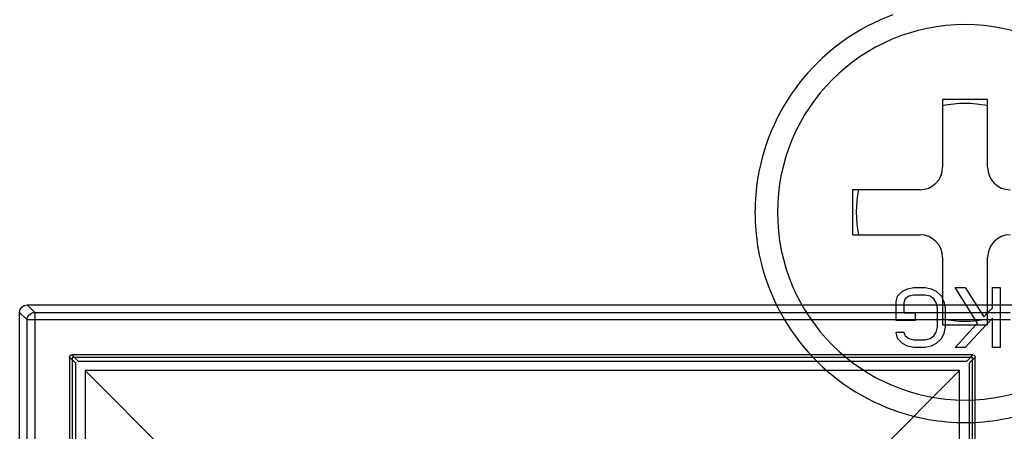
# Model space of a CAD drawing. Header units: millimetres. Extents: x 0 to 1524, y 0 to 1016.
# Tile 134 of 256: x 672.39 to 685.52, y 402.02 to 407.5. Entities that reach past the tile are written whole.
import ezdxf

# ---------------------------------------------------------------- set-up
doc = ezdxf.new("R2010")
doc.units = ezdxf.units.MM
doc.header["$LTSCALE"] = 83.82
doc.layers.get('0').update_dxf_attribs({"linetype": 'CONTINUOUS'})
doc.layers.add('02___PRT_ALL_AXES', color=7, linetype='CONTINUOUS')
doc.layers.add('03___PRT_ALL_CURVES', color=7, linetype='CONTINUOUS')

msp = doc.modelspace()

# ---------------------------------------------------------------- linework, layer by layer
at = {"color": 7, "linetype": 'CONTINUOUS'}
for p, q in [((684.694, 406.44), (684.694, 405.54)), ((685.294, 406.44), (684.694, 406.44)), ((685.294, 405.54), (685.294, 406.44)), ((684.394, 405.24), (683.494, 405.24)), ((683.494, 405.24), (683.494, 404.64)), ((683.494, 404.64), (684.394, 404.64)), ((684.694, 404.34), (684.694, 403.44)), ((685.294, 403.44), (685.294, 404.34)), ((684.694, 403.44), (685.294, 403.44)), ((673.142, 402.929), (673.059, 403.012)), ((673.089, 403.042), (673.172, 402.959)), ((673.094, 403.007), (673.094, 391.007)), ((685.094, 403.007), (673.094, 403.007)), ((685.017, 402.959), (685.099, 403.042)), ((685.129, 403.012), (685.047, 402.929)), ((685.094, 391.007), (685.094, 403.007)), ((673.142, 391.084), (673.142, 402.929)), ((673.172, 402.959), (685.017, 402.959)), ((685.047, 402.929), (685.047, 391.084))]:
    msp.add_line(p, q, dxfattribs=at)
at = {"color": 6, "linetype": 'CONTINUOUS'}
for p, q in [((672.494, 403.707), (685.694, 403.707)), ((672.594, 403.607), (672.494, 403.707)), ((672.394, 403.607), (672.494, 403.507)), ((672.394, 390.407), (672.394, 403.607)), ((672.594, 403.607), (685.595, 403.607)), ((672.494, 390.506), (672.494, 403.507)), ((672.594, 403.507), (672.594, 390.506)), ((685.595, 403.507), (672.594, 403.507)), ((673.059, 403.012), (673.059, 391.002)), ((685.099, 403.042), (673.089, 403.042)), ((685.129, 391.002), (685.129, 403.012)), ((673.269, 402.832), (674.769, 401.332)), ((684.919, 402.832), (673.269, 402.832)), ((673.269, 402.832), (673.269, 391.182)), ((683.419, 401.332), (684.919, 402.832)), ((684.919, 391.182), (684.919, 402.832))]:
    msp.add_line(p, q, dxfattribs=at)
for points in [[(672.394, 403.607), (672.402, 403.645), (672.424, 403.677), (672.456, 403.699), (672.494, 403.707)], [(672.494, 403.507), (672.496, 403.529), (672.504, 403.55), (672.516, 403.569), (672.532, 403.585), (672.55, 403.597), (672.572, 403.605), (672.594, 403.607)], [(672.594, 403.607), (672.594, 403.604), (672.594, 403.596), (672.594, 403.584), (672.594, 403.569), (672.594, 403.55), (672.594, 403.529), (672.594, 403.507)], [(672.594, 403.507), (672.572, 403.507), (672.551, 403.507), (672.533, 403.507), (672.517, 403.507), (672.505, 403.507), (672.497, 403.507), (672.494, 403.507)]]:
    msp.add_lwpolyline(points, dxfattribs=at)
at = {"color": 7, "linetype": 'CONTINUOUS'}
for points in [[(673.059, 403.012), (673.063, 403.027), (673.074, 403.038), (673.089, 403.042)], [(685.099, 403.042), (685.114, 403.038), (685.125, 403.027), (685.129, 403.012)]]:
    msp.add_lwpolyline(points, dxfattribs=at)
for centre, radius, start, end in [((684.994, 404.94), 2.8, 110.1317, 170.3983), ((684.994, 404.94), 1.45, 90, 101.9419), ((684.994, 404.94), 1.45, 78.0569, 90), ((684.394, 405.54), 0.3, 270, 360), ((685.594, 405.54), 0.3, 180, 270), ((684.994, 404.94), 2.8, 170.3983, 189.7349), ((684.994, 404.94), 1.45, 167.9958, 192.0063), ((684.394, 404.34), 0.3, 0, 90), ((685.594, 404.34), 0.3, 90, 180), ((684.994, 404.94), 2.8, 189.7349, 250.0038), ((684.994, 404.94), 1.45, 258.0569, 270), ((684.994, 404.94), 1.45, 270, 281.9419), ((684.994, 404.94), 2.8, 250.0038, 270), ((684.994, 404.94), 2.8, 270, 290.1317)]:
    msp.add_arc(centre, radius, start, end, dxfattribs=at)
at = {"layer": '02___PRT_ALL_AXES', "color": 7, "linetype": 'CONTINUOUS'}
for start, end in [(0, 180), (180, 360)]:
    msp.add_arc((684.994, 404.94), 2.5, start, end, dxfattribs=at)
at = {"layer": '03___PRT_ALL_CURVES', "color": 40, "linetype": 'CONTINUOUS'}
for p, q in [((684.161, 403.889), (684.228, 403.923)), ((684.228, 403.923), (684.311, 403.94)), ((684.311, 403.94), (684.461, 403.94)), ((684.461, 403.94), (684.544, 403.923)), ((684.544, 403.923), (684.611, 403.889)), ((684.861, 403.94), (684.994, 403.94)), ((685.161, 403.464), (684.861, 403.94)), ((684.994, 403.94), (685.244, 403.549)), ((685.361, 403.668), (685.361, 403.94)), ((685.361, 403.94), (685.461, 403.94)), ((685.461, 403.94), (685.461, 403.14)), ((684.078, 403.753), (684.094, 403.821)), ((684.094, 403.821), (684.161, 403.889)), ((684.194, 403.787), (684.178, 403.736)), ((684.244, 403.821), (684.194, 403.787)), ((684.311, 403.838), (684.244, 403.821)), ((684.461, 403.838), (684.311, 403.838)), ((684.528, 403.821), (684.461, 403.838)), ((684.578, 403.787), (684.528, 403.821)), ((684.611, 403.736), (684.578, 403.787)), ((684.611, 403.889), (684.678, 403.821)), ((684.678, 403.821), (684.694, 403.787)), ((684.694, 403.787), (684.711, 403.753)), ((684.078, 403.498), (684.078, 403.753)), ((684.178, 403.736), (684.178, 403.6)), ((684.628, 403.668), (684.611, 403.736)), ((684.628, 403.413), (684.628, 403.668)), ((684.711, 403.753), (684.728, 403.668)), ((684.728, 403.668), (684.728, 403.44)), ((685.294, 403.6), (685.361, 403.668)), ((684.178, 403.6), (684.328, 403.6)), ((684.328, 403.6), (684.328, 403.498)), ((685.244, 403.549), (685.294, 403.6)), ((685.361, 403.532), (685.294, 403.461)), ((685.361, 403.14), (685.361, 403.532)), ((684.328, 403.498), (684.078, 403.498)), ((684.611, 403.345), (684.628, 403.413)), ((684.728, 403.413), (684.711, 403.328)), ((684.728, 403.44), (684.728, 403.413)), ((684.861, 403.14), (685.139, 403.44)), ((685.275, 403.44), (684.994, 403.14)), ((685.139, 403.44), (685.161, 403.464)), ((685.284, 403.45), (685.275, 403.44)), ((685.294, 403.461), (685.284, 403.45)), ((684.094, 403.26), (684.078, 403.345)), ((684.078, 403.345), (684.178, 403.345)), ((684.178, 403.345), (684.194, 403.294)), ((684.194, 403.294), (684.244, 403.26)), ((684.528, 403.26), (684.578, 403.294)), ((684.578, 403.294), (684.611, 403.345)), ((684.711, 403.328), (684.678, 403.26)), ((684.161, 403.191), (684.094, 403.26)), ((684.228, 403.157), (684.161, 403.191)), ((684.311, 403.14), (684.228, 403.157)), ((684.244, 403.26), (684.311, 403.243)), ((684.311, 403.243), (684.461, 403.243)), ((684.461, 403.14), (684.311, 403.14)), ((684.461, 403.243), (684.528, 403.26)), ((684.544, 403.157), (684.461, 403.14)), ((684.611, 403.191), (684.544, 403.157)), ((684.678, 403.26), (684.611, 403.191)), ((684.994, 403.14), (684.861, 403.14)), ((685.461, 403.14), (685.361, 403.14))]:
    msp.add_line(p, q, dxfattribs=at)

doc.saveas('drawing.dxf')
